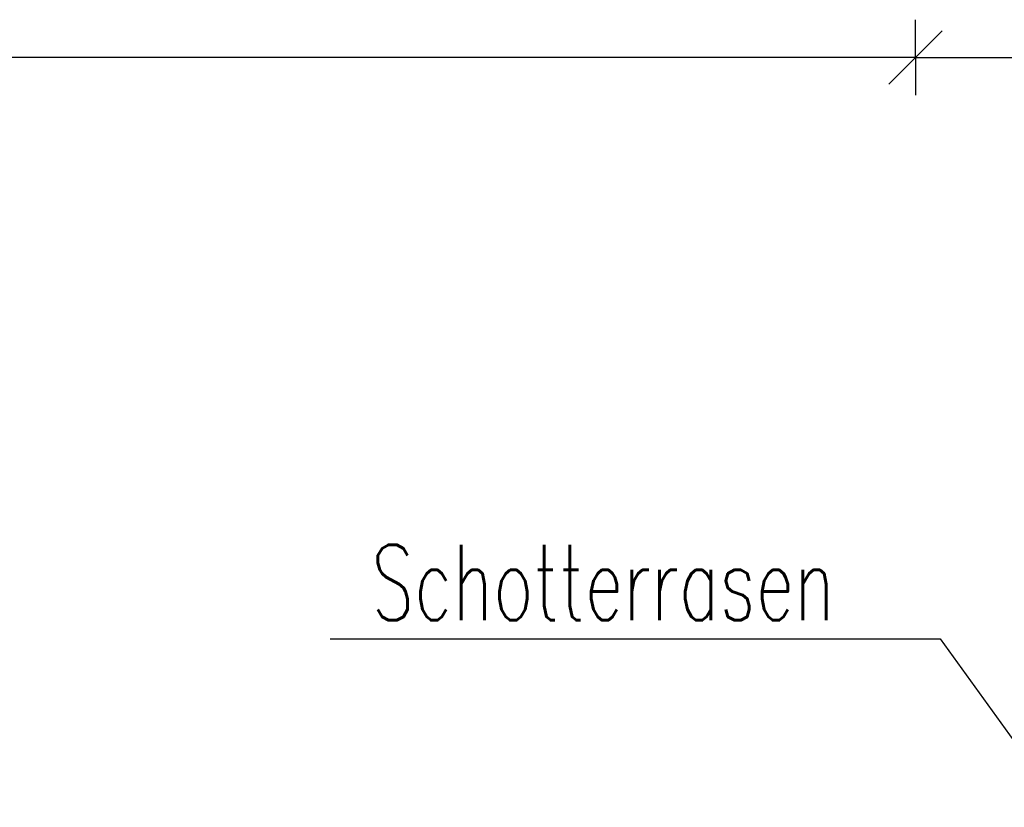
# Model space of a CAD drawing. Extents: x 3408772 to 3410442, y 5787844 to 5790056.
# Tile 14 of 80: x 3409733 to 3409746, y 5788658 to 5788668. Entities that reach past the tile are written whole.
import ezdxf

# ---------------------------------------------------------------- set-up
doc = ezdxf.new("R2010")
doc.units = 0
doc.header["$MEASUREMENT"] = 0
doc.linetypes.add('LINIENART0', pattern=[0])
doc.layers.add('detail_AA-BB', color=7, linetype='Continuous')
doc.layers.add('NULLEBENE', color=7, linetype='Continuous')
doc.styles.add('SIMPLEX', font='simplex')

# ---------------------------------------------------------------- blocks, each defined once
blk = doc.blocks.new('MASSTRENN-45')
at = {"layer": 'NULLEBENE', "color": 1, "linetype": 'LINIENART0'}
for q in [(0, 0.1), (0.07071, 0.07071), (-0.1, 0), (-0.07071, -0.07071), (0, -0.1), (0.1, 0)]:
    blk.add_line((0, 0), q, dxfattribs=at)

msp = doc.modelspace()

# ---------------------------------------------------------------- linework, layer by layer
at = {"layer": 'detail_AA-BB', "color": 128, "linetype": 'LINIENART0'}
for p, q in [((3409745.08691, 5788667.56419, 0.1), (3409715.08691, 5788667.56419, 5)), ((3409745.08691, 5788667.56419, 0.1), (3409715.08691, 5788667.56419, 5)), ((3409745.08691, 5788667.56419, 0.1), (3409750.08691, 5788667.56419, 5)), ((3409745.08691, 5788667.56419, 0.1), (3409750.08691, 5788667.56419, 5)), ((3409737.32917, 5788659.86217), (3409745.41598, 5788659.86217)), ((3409737.32917, 5788659.86217), (3409745.41598, 5788659.86217)), ((3409745.41598, 5788659.86217), (3409747.99582, 5788656.29008)), ((3409745.41598, 5788659.86217), (3409747.99582, 5788656.29008))]:
    msp.add_line(p, q, dxfattribs=at)

# ---------------------------------------------------------------- block references
at = {"layer": 'detail_AA-BB', "xscale": 5, "yscale": 5}
msp.add_blockref('MASSTRENN-45', (3409745.08691, 5788667.56419, 0.1), dxfattribs=at)
msp.add_blockref('MASSTRENN-45', (3409745.08691, 5788667.56419, 0.1), dxfattribs=at)
msp.add_blockref('MASSTRENN-45', (3409745.08691, 5788667.56419, 0.1), dxfattribs=at)
msp.add_blockref('MASSTRENN-45', (3409745.08691, 5788667.56419, 0.1), dxfattribs=at)

# ---------------------------------------------------------------- texts
at = {"layer": 'detail_AA-BB', "color": 128, "linetype": 'LINIENART0', "style": 'SIMPLEX', "width": 0.66046}
msp.add_text('Schotterrasen', height=1, dxfattribs=at).set_placement((3409737.87491, 5788660.11023))
msp.add_text('Schotterrasen', height=1, dxfattribs=at).set_placement((3409737.87491, 5788660.11023))

doc.saveas('drawing.dxf')
